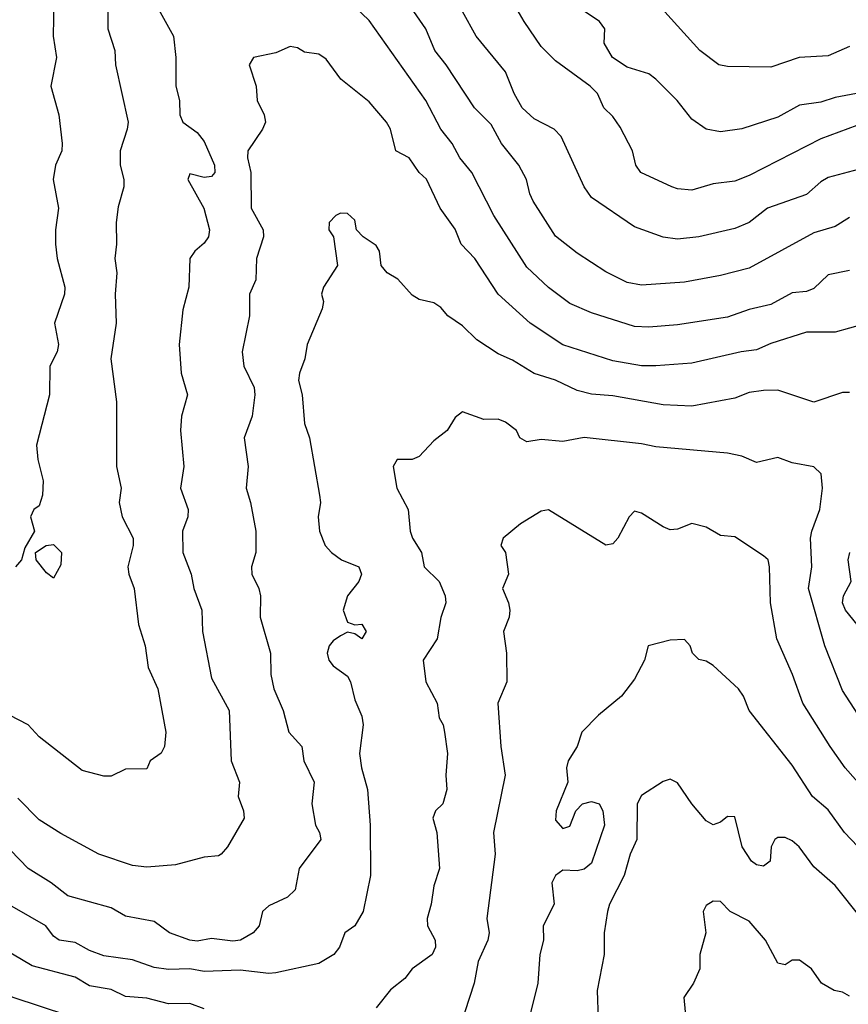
# Model space of a CAD drawing. Header units: metres. Extents: x -46681 to -43747, y -240911 to -237677.
# Tile 75 of 256: x -46095 to -46038, y -240206 to -240138. Entities that reach past the tile are written whole.
import ezdxf

# ---------------------------------------------------------------- set-up
doc = ezdxf.new("R2010")
doc.units = ezdxf.units.M
doc.layers.add('CONTOUR_INDEX', color=1, linetype='Continuous')
doc.layers.add('CONTOUR_INTER', color=3, linetype='Continuous')

msp = doc.modelspace()

# ---------------------------------------------------------------- linework, layer by layer
at = {"layer": 'CONTOUR_INDEX'}
for points, elevation in [([(-46089.306, -240136.02), (-46089.311, -240138.52), (-46088.829, -240140.02), (-46088.776, -240141.02), (-46087.907, -240145.02), (-46087.96, -240145.52), (-46088.455, -240147.02), (-46088.449, -240148.02), (-46088.191, -240149.02), (-46088.191, -240149.52), (-46088.595, -240150.928), (-46088.741, -240152.02), (-46088.712, -240153.52), (-46088.834, -240154.52), (-46088.7, -240155.52), (-46088.804, -240157.02), (-46088.731, -240159.02), (-46089.099, -240161.52), (-46088.72, -240164.52), (-46088.718, -240169.02), (-46088.381, -240170.52), (-46088.518, -240171.52), (-46088.328, -240172.52), (-46087.554, -240174.02), (-46087.545, -240174.52), (-46087.91, -240176.02), (-46087.853, -240176.52), (-46087.488, -240177.52), (-46087.183, -240180.02), (-46086.724, -240181.52), (-46086.515, -240183.02), (-46085.836, -240184.52), (-46085.266, -240187.52), (-46085.355, -240188.52), (-46085.595, -240188.983), (-46086.362, -240189.52), (-46086.595, -240190.081), (-46088.095, -240190.108), (-46089.095, -240190.594), (-46089.595, -240190.588), (-46091.095, -240190.211), (-46094.095, -240187.856), (-46094.873, -240187.02), (-46096.789, -240186.02)], 120), ([(-46037.595, -240151.668), (-46038.595, -240152.287), (-46040.095, -240152.728), (-46044.595, -240155.186), (-46046.595, -240155.711), (-46049.095, -240156.183), (-46052.095, -240156.372), (-46053.095, -240156.193), (-46054.595, -240155.449), (-46056.595, -240154.161), (-46058.095, -240152.979), (-46059.646, -240150.52), (-46059.89, -240150.02), (-46060.121, -240149.02), (-46060.666, -240148.02), (-46061.873, -240146.52), (-46062.595, -240145.197), (-46063.739, -240144.02), (-46065.724, -240141.02), (-46066.524, -240140.02), (-46067.147, -240138.52), (-46068.18, -240137.02)], 120), ([(-46033.595, -240194.881), (-46037.912, -240190.02), (-46038.941, -240188.52), (-46040.859, -240185.52), (-46041.567, -240183.52), (-46042.671, -240181.02), (-46043.105, -240178.52), (-46043.185, -240176.02), (-46043.274, -240175.52), (-46043.595, -240175.247), (-46045.595, -240173.919), (-46046.595, -240173.821), (-46047.595, -240173.253), (-46048.595, -240172.996), (-46049.595, -240173.387), (-46050.095, -240173.423), (-46050.595, -240173.23), (-46052.095, -240172.272), (-46052.595, -240172.129), (-46052.969, -240172.52), (-46053.751, -240174.02), (-46054.095, -240174.399), (-46054.595, -240174.51), (-46058.595, -240172.044), (-46059.095, -240172.129), (-46060.546, -240173.02), (-46061.759, -240174.02), (-46061.913, -240174.52), (-46061.583, -240175.02), (-46061.367, -240176.52), (-46061.784, -240177.52), (-46061.371, -240178.52), (-46061.294, -240179.02), (-46061.328, -240179.52), (-46061.722, -240180.52), (-46061.519, -240182.02), (-46061.492, -240184.02), (-46062.112, -240185.52), (-46061.91, -240188.52), (-46061.609, -240190.52), (-46062.43, -240194.52), (-46062.312, -240196.02), (-46062.882, -240200.52), (-46062.729, -240201.52), (-46062.811, -240202.02), (-46063.496, -240203.52), (-46063.772, -240205.02), (-46064.741, -240208.02)], 115), ([(-46092.095, -240207.275), (-46095.927, -240206.02), (-46098.095, -240205.04), (-46100.095, -240204.364), (-46100.595, -240204.305), (-46101.095, -240204.481), (-46101.789, -240205.02), (-46102.595, -240205.129), (-46103.654, -240204.52), (-46104.595, -240203.651), (-46105.095, -240203.433), (-46107.095, -240203.483), (-46107.595, -240203.637), (-46107.774, -240204.02), (-46107.704, -240204.52), (-46108.09, -240205.02), (-46108.816, -240205.52), (-46109.595, -240206.433), (-46110.095, -240206.607)], 115)]:
    msp.add_lwpolyline(points, dxfattribs=dict(at, elevation=elevation))
at = {"layer": 'CONTOUR_INTER'}
for points, elevation in [([(-46037.095, -240145.267), (-46039.595, -240146.184), (-46044.595, -240148.733), (-46045.595, -240149.126), (-46047.095, -240149.312), (-46048.595, -240149.768), (-46049.595, -240149.672), (-46049.99, -240149.52), (-46052.148, -240148.52), (-46052.489, -240148.02), (-46052.742, -240147.02), (-46053.595, -240145.362), (-46054.095, -240144.63), (-46054.728, -240144.02), (-46055.164, -240143.02), (-46055.678, -240142.52), (-46058.095, -240140.761), (-46059.095, -240139.753), (-46060.289, -240138.02), (-46062.895, -240133.52)], 122), ([(-46037.595, -240139.757), (-46039.095, -240140.392), (-46041.113, -240140.52), (-46043.095, -240141.192), (-46046.095, -240141.142), (-46046.715, -240141.02), (-46048.031, -240140.02), (-46051.595, -240136.083)], 124), ([(-46093.075, -240136.52), (-46093.121, -240139.02), (-46092.893, -240140.52), (-46093.294, -240142.52), (-46092.729, -240144.52), (-46092.508, -240146.52), (-46092.516, -240147.02), (-46092.962, -240148.02), (-46093.133, -240149.02), (-46092.754, -240151.02), (-46092.975, -240152.52), (-46092.971, -240153.52), (-46092.848, -240154.52), (-46092.307, -240156.52), (-46092.339, -240157.02), (-46093.041, -240159.02), (-46092.763, -240160.52), (-46092.845, -240161.02), (-46093.369, -240162.02), (-46093.374, -240164.02), (-46094.29, -240167.52), (-46094.192, -240168.52), (-46093.814, -240170.02), (-46093.872, -240171.02), (-46094.095, -240171.763), (-46094.483, -240172.02), (-46094.716, -240172.52), (-46094.429, -240173.52), (-46095.095, -240174.675), (-46095.342, -240175.52), (-46095.745, -240176.02)], 121), ([(-46086.129, -240136.52), (-46084.728, -240139.02), (-46084.569, -240140.52), (-46084.575, -240142.52), (-46084.315, -240143.52), (-46084.302, -240144.52), (-46084.095, -240145.033), (-46083.095, -240145.743), (-46082.595, -240146.36), (-46081.881, -240148.02), (-46081.852, -240148.52), (-46082.095, -240148.808), (-46082.595, -240148.876), (-46083.595, -240148.616), (-46083.742, -240149.02), (-46082.621, -240151.02), (-46082.217, -240152.52), (-46082.294, -240153.02), (-46082.595, -240153.461), (-46083.254, -240154.02), (-46083.595, -240154.52), (-46083.661, -240156.52), (-46084.095, -240158.107), (-46084.351, -240160.52), (-46084.205, -240162.52), (-46083.755, -240164.02), (-46084.172, -240165.52), (-46084.248, -240166.52), (-46084.022, -240169.02), (-46084.241, -240170.52), (-46083.717, -240172.02), (-46083.733, -240172.52), (-46084.101, -240173.52), (-46084.092, -240175.02), (-46083.496, -240176.52), (-46083.323, -240177.52), (-46082.76, -240179.02), (-46082.716, -240180.52), (-46082.095, -240183.757), (-46080.861, -240186.02), (-46080.719, -240189.52), (-46080.139, -240191.02), (-46080.224, -240192.02), (-46079.845, -240193.02), (-46079.814, -240193.52), (-46080.975, -240195.52), (-46081.41, -240196.02), (-46081.595, -240196.152), (-46082.595, -240196.232), (-46084.595, -240196.774), (-46086.595, -240196.937), (-46087.595, -240196.814), (-46089.937, -240196.02), (-46092.595, -240194.596), (-46094.095, -240193.644), (-46095.595, -240192.136)], 119), ([(-46037.595, -240155.35), (-46039.095, -240155.656), (-46040.095, -240156.605), (-46040.595, -240156.823), (-46041.595, -240156.92), (-46043.095, -240157.73), (-46044.595, -240158.067), (-46046.095, -240158.613), (-46049.595, -240159.138), (-46051.595, -240159.312), (-46052.595, -240159.26), (-46055.595, -240158.318), (-46057.095, -240157.664), (-46058.595, -240156.534), (-46060.095, -240155.121), (-46062.394, -240151.52), (-46063.93, -240148.52), (-46064.765, -240147.52), (-46065.304, -240146.52), (-46066.105, -240145.52), (-46067.144, -240143.52), (-46071.095, -240137.937), (-46072.578, -240136.52)], 119), ([(-46037.121, -240143.02), (-46038.595, -240143.298), (-46039.595, -240143.637), (-46041.095, -240143.844), (-46042.595, -240144.664), (-46045.095, -240145.482), (-46046.595, -240145.7), (-46047.595, -240145.519), (-46048.595, -240144.812), (-46049.62, -240143.52), (-46051.095, -240142.035), (-46051.595, -240141.653), (-46053.095, -240141.18), (-46054.135, -240140.52), (-46054.714, -240139.52), (-46054.664, -240138.52), (-46055.021, -240138.02), (-46057.244, -240136.52)], 123), ([(-46035.595, -240147.956), (-46039.095, -240148.887), (-46039.595, -240149.171), (-46040.595, -240150.055), (-46043.316, -240151.02), (-46044.605, -240152.02), (-46045.595, -240152.427), (-46048.095, -240153.014), (-46049.595, -240153.172), (-46050.595, -240153.029), (-46052.595, -240152.315), (-46055.595, -240150.264), (-46056.108, -240149.52), (-46057.703, -240146.02), (-46058.187, -240145.52), (-46059.595, -240144.783), (-46060.414, -240144.02), (-46060.974, -240143.02), (-46061.587, -240141.52), (-46063.63, -240139.02), (-46064.595, -240137.304)], 121), ([(-46036.595, -240159.098), (-46038.595, -240159.666), (-46040.595, -240159.666), (-46043.095, -240160.44), (-46044.095, -240160.893), (-46045.149, -240161.02), (-46048.595, -240161.827), (-46051.095, -240162.004), (-46052.095, -240161.997), (-46054.095, -240161.66), (-46057.595, -240160.534), (-46059.865, -240159.02), (-46062.099, -240157.02), (-46063.714, -240154.52), (-46064.671, -240153.52), (-46065.095, -240152.473), (-46066.15, -240151.02), (-46067.095, -240148.996), (-46067.6, -240148.52), (-46068.308, -240147.52), (-46069.226, -240147.02), (-46069.597, -240145.52), (-46069.893, -240145.02), (-46071.095, -240143.601), (-46073.072, -240142.02), (-46074.095, -240140.632), (-46074.595, -240140.293), (-46075.595, -240140.136), (-46076.095, -240139.836), (-46076.595, -240139.747), (-46077.595, -240140.186), (-46079.167, -240140.52), (-46079.459, -240141.02), (-46078.984, -240142.52), (-46078.893, -240143.52), (-46078.417, -240144.52), (-46078.312, -240145.02), (-46078.528, -240145.52), (-46079.555, -240147.02), (-46079.588, -240147.52), (-46079.356, -240148.52), (-46079.314, -240151.02), (-46078.484, -240152.52), (-46078.46, -240153.02), (-46078.954, -240154.52), (-46078.991, -240156.02), (-46079.441, -240157.02), (-46079.438, -240158.52), (-46079.941, -240161.02), (-46079.839, -240162.02), (-46079.122, -240163.52), (-46079.069, -240164.02), (-46079.261, -240165.52), (-46079.802, -240167.02), (-46079.521, -240169.02), (-46079.68, -240170.52), (-46079.362, -240171.52), (-46078.995, -240173.52), (-46079.004, -240175.02), (-46079.297, -240176.02), (-46079.281, -240176.52), (-46078.781, -240177.52), (-46078.669, -240178.02), (-46078.688, -240179.52), (-46077.984, -240182.02), (-46077.961, -240183.52), (-46077.739, -240184.52), (-46077.096, -240186.02), (-46076.7, -240187.52), (-46075.777, -240188.52), (-46075.64, -240189.52), (-46074.924, -240191.02), (-46075.098, -240192.52), (-46074.829, -240194.02), (-46074.557, -240194.52), (-46074.473, -240195.02), (-46075.965, -240197.02), (-46076.261, -240198.52), (-46076.781, -240199.02), (-46078.095, -240199.62), (-46078.521, -240200.02), (-46078.759, -240201.02), (-46079.185, -240201.52), (-46080.073, -240202.02), (-46080.595, -240202.102), (-46082.095, -240201.919), (-46083.095, -240202.098), (-46083.595, -240202.028), (-46085.024, -240201.52), (-46086.095, -240200.733), (-46088.095, -240200.35), (-46089.095, -240199.781), (-46092.095, -240198.943), (-46093.265, -240198.02), (-46094.868, -240197.02), (-46096.095, -240195.763)], 118), ([(-46037.595, -240163.872), (-46038.095, -240163.851), (-46040.095, -240164.528), (-46042.595, -240163.708), (-46043.595, -240163.718), (-46044.595, -240163.872), (-46045.595, -240164.245), (-46048.595, -240164.806), (-46050.595, -240164.72), (-46054.095, -240164.099), (-46055.595, -240163.978), (-46056.595, -240163.713), (-46058.095, -240162.999), (-46059.595, -240162.538), (-46061.095, -240161.612), (-46062.095, -240161.173), (-46063.595, -240160.203), (-46064.595, -240159.219), (-46065.614, -240158.52), (-46066.095, -240157.934), (-46066.595, -240157.603), (-46067.595, -240157.385), (-46068.095, -240157.09), (-46069.095, -240155.953), (-46069.83, -240155.52), (-46070.253, -240155.02), (-46070.383, -240154.02), (-46070.595, -240153.614), (-46071.515, -240153.02), (-46071.976, -240152.52), (-46072.095, -240151.848), (-46072.595, -240151.399), (-46073.095, -240151.354), (-46073.425, -240151.52), (-46073.886, -240152.02), (-46073.9, -240152.52), (-46073.572, -240153.02), (-46073.299, -240155.02), (-46074.282, -240156.52), (-46074.427, -240157.02), (-46074.28, -240157.52), (-46074.372, -240158.02), (-46075.415, -240160.52), (-46075.568, -240161.52), (-46075.961, -240162.52), (-46076.017, -240163.02), (-46075.756, -240164.02), (-46075.605, -240166.02), (-46075.252, -240167.02), (-46074.548, -240171.02), (-46074.492, -240171.52), (-46074.655, -240172.52), (-46074.557, -240173.52), (-46074.165, -240174.52), (-46073.715, -240175.02), (-46073.011, -240175.52), (-46071.818, -240176.02), (-46071.624, -240176.52), (-46071.816, -240177.02), (-46072.601, -240178.02), (-46072.896, -240179.02), (-46072.595, -240179.862), (-46072.095, -240180.041), (-46071.595, -240180), (-46071.297, -240180.52), (-46071.595, -240181.031), (-46072.095, -240180.681), (-46072.595, -240180.568), (-46073.095, -240180.812), (-46073.595, -240181.155), (-46073.879, -240181.52), (-46074.023, -240182.02), (-46073.913, -240182.52), (-46073.595, -240182.911), (-46072.595, -240183.618), (-46072.389, -240184.02), (-46072.095, -240185.267), (-46071.595, -240186.422), (-46071.523, -240187.02), (-46071.757, -240189.02), (-46071.634, -240190.02), (-46071.213, -240191.52), (-46071.028, -240194.02), (-46071.007, -240197.52), (-46071.505, -240200.02), (-46072.095, -240201.015), (-46072.784, -240201.52), (-46073.156, -240202.52), (-46073.556, -240203.02), (-46074.595, -240203.645), (-46077.595, -240204.304), (-46078.095, -240204.344), (-46080.095, -240204.104), (-46082.595, -240204.201), (-46083.595, -240204.026), (-46085.095, -240204.057), (-46086.095, -240203.924), (-46087.595, -240203.399), (-46089.595, -240203.112), (-46090.595, -240202.742), (-46091.595, -240202.178), (-46092.701, -240202.02), (-46093.095, -240201.747), (-46093.649, -240201.02), (-46097.095, -240199.046)], 117), ([(-46036.195, -240187.52), (-46038.095, -240184.631), (-46039.33, -240181.52), (-46040.452, -240177.52), (-46040.219, -240176.02), (-46040.312, -240174.02), (-46040.234, -240173.52), (-46039.659, -240172.02), (-46039.475, -240170.52), (-46039.576, -240169.52), (-46040.095, -240169.046), (-46041.595, -240168.755), (-46042.595, -240168.386), (-46044.095, -240168.736), (-46045.095, -240168.298), (-46046.095, -240168.079), (-46051.095, -240167.647), (-46052.095, -240167.434), (-46056.095, -240166.992), (-46057.595, -240167.277), (-46059.095, -240167.134), (-46060.095, -240167.294), (-46060.595, -240167.03), (-46060.813, -240166.52), (-46061.595, -240165.921), (-46062.095, -240165.724), (-46063.095, -240165.753), (-46064.595, -240165.202), (-46065.095, -240165.611), (-46065.649, -240166.52), (-46066.595, -240167.233), (-46067.595, -240168.319), (-46068.095, -240168.533), (-46069.131, -240168.52), (-46069.425, -240169.02), (-46069.17, -240170.52), (-46068.383, -240172.02), (-46068.236, -240173.52), (-46068.062, -240174.02), (-46067.451, -240175.02), (-46067.249, -240176.02), (-46066.218, -240177.02), (-46065.805, -240178.02), (-46065.751, -240178.52), (-46066.095, -240179.548), (-46066.35, -240181.02), (-46067.326, -240182.52), (-46067.135, -240184.02), (-46066.344, -240185.52), (-46066.221, -240186.52), (-46065.929, -240187.02), (-46065.833, -240187.52), (-46065.629, -240189.02), (-46065.744, -240190.52), (-46065.684, -240191.52), (-46065.952, -240192.52), (-46066.476, -240193.02), (-46066.653, -240193.52), (-46066.374, -240194.52), (-46066.18, -240197.02), (-46066.595, -240198.227), (-46066.76, -240199.52), (-46067.046, -240200.52), (-46067.033, -240201.02), (-46066.501, -240202.02), (-46066.479, -240202.52), (-46066.7, -240203.02), (-46068.095, -240204.02), (-46068.595, -240204.702), (-46069.595, -240205.486), (-46070.595, -240206.728)], 116), ([(-46093.627, -240174.52), (-46093.095, -240174.448), (-46092.54, -240175.02), (-46092.595, -240175.87), (-46093.095, -240176.805), (-46093.595, -240176.435), (-46094.318, -240175.52), (-46094.356, -240175.02), (-46093.627, -240174.52)], 121), ([(-46037.054, -240180.02), (-46037.868, -240179.02), (-46038.076, -240178.52), (-46038.008, -240178.02), (-46037.487, -240177.02), (-46037.69, -240175.52), (-46037.577, -240175.02)], 117), ([(-46036.095, -240196.483), (-46037.937, -240194.52), (-46039.095, -240192.939), (-46040.19, -240192.02), (-46041.595, -240189.828), (-46044.59, -240186.02), (-46044.988, -240185.02), (-46045.328, -240184.52), (-46047.095, -240182.891), (-46047.595, -240182.575), (-46048.095, -240182.456), (-46048.542, -240182.02), (-46048.703, -240181.52), (-46049.095, -240181.084), (-46050.095, -240181.108), (-46051.627, -240181.52), (-46051.896, -240182.52), (-46052.595, -240183.838), (-46053.491, -240185.02), (-46055.095, -240186.348), (-46056.26, -240187.52), (-46056.595, -240188.539), (-46057.205, -240189.52), (-46057.327, -240190.02), (-46057.242, -240191.02), (-46058.048, -240193.02), (-46058.095, -240193.67), (-46057.595, -240194.237), (-46057.095, -240194.074), (-46056.677, -240193.02), (-46056.223, -240192.52), (-46055.595, -240192.351), (-46055.051, -240192.52), (-46054.799, -240193.02), (-46054.68, -240194.02), (-46055.595, -240196.653), (-46056.095, -240197.072), (-46056.595, -240197.192), (-46057.595, -240197.135), (-46058.095, -240197.507), (-46058.351, -240198.02), (-46058.203, -240199.52), (-46058.964, -240201.02), (-46058.931, -240202.02), (-46059.193, -240203.02), (-46059.333, -240205.02), (-46060.457, -240209.52)], 114), ([(-46036.763, -240200.52), (-46038.595, -240198.222), (-46040.095, -240196.914), (-46041.107, -240195.52), (-46041.595, -240195.093), (-46042.095, -240194.859), (-46042.595, -240194.865), (-46042.805, -240195.02), (-46043.053, -240195.52), (-46043.13, -240196.52), (-46043.595, -240196.865), (-46044.095, -240196.773), (-46044.433, -240196.52), (-46045.079, -240195.52), (-46045.595, -240193.431), (-46046.095, -240193.413), (-46046.595, -240193.805), (-46047.095, -240193.986), (-46047.595, -240193.701), (-46048.595, -240192.514), (-46049.595, -240191.057), (-46050.095, -240190.803), (-46050.595, -240190.957), (-46052.095, -240191.941), (-46052.414, -240192.52), (-46052.418, -240195.02), (-46052.884, -240196.02), (-46053.313, -240197.52), (-46054.328, -240199.52), (-46054.465, -240200.02), (-46054.696, -240201.52), (-46054.714, -240203.02), (-46055.192, -240205.52), (-46055.132, -240207.52)], 113), ([(-46037.595, -240205.932), (-46038.095, -240205.65), (-46038.67, -240205.52), (-46039.543, -240205.02), (-46040.248, -240204.02), (-46041.095, -240203.419), (-46041.595, -240203.42), (-46042.095, -240203.74), (-46042.595, -240203.63), (-46043.45, -240202.02), (-46044.595, -240200.702), (-46045.915, -240200.02), (-46046.595, -240199.32), (-46047.095, -240199.303), (-46047.595, -240199.615), (-46047.792, -240200.02), (-46047.617, -240201.52), (-46048.028, -240203.02), (-46048.036, -240204.02), (-46048.466, -240205.02), (-46049.149, -240206.02), (-46049.055, -240207.02)], 112), ([(-46082.595, -240206.818), (-46083.595, -240206.439), (-46085.095, -240206.471), (-46086.595, -240206.058), (-46088.095, -240205.96), (-46089.095, -240205.463), (-46090.595, -240205.2), (-46091.595, -240204.603), (-46094.595, -240203.821), (-46098.095, -240201.736)], 116)]:
    msp.add_lwpolyline(points, dxfattribs=dict(at, elevation=elevation))

doc.saveas('drawing.dxf')
